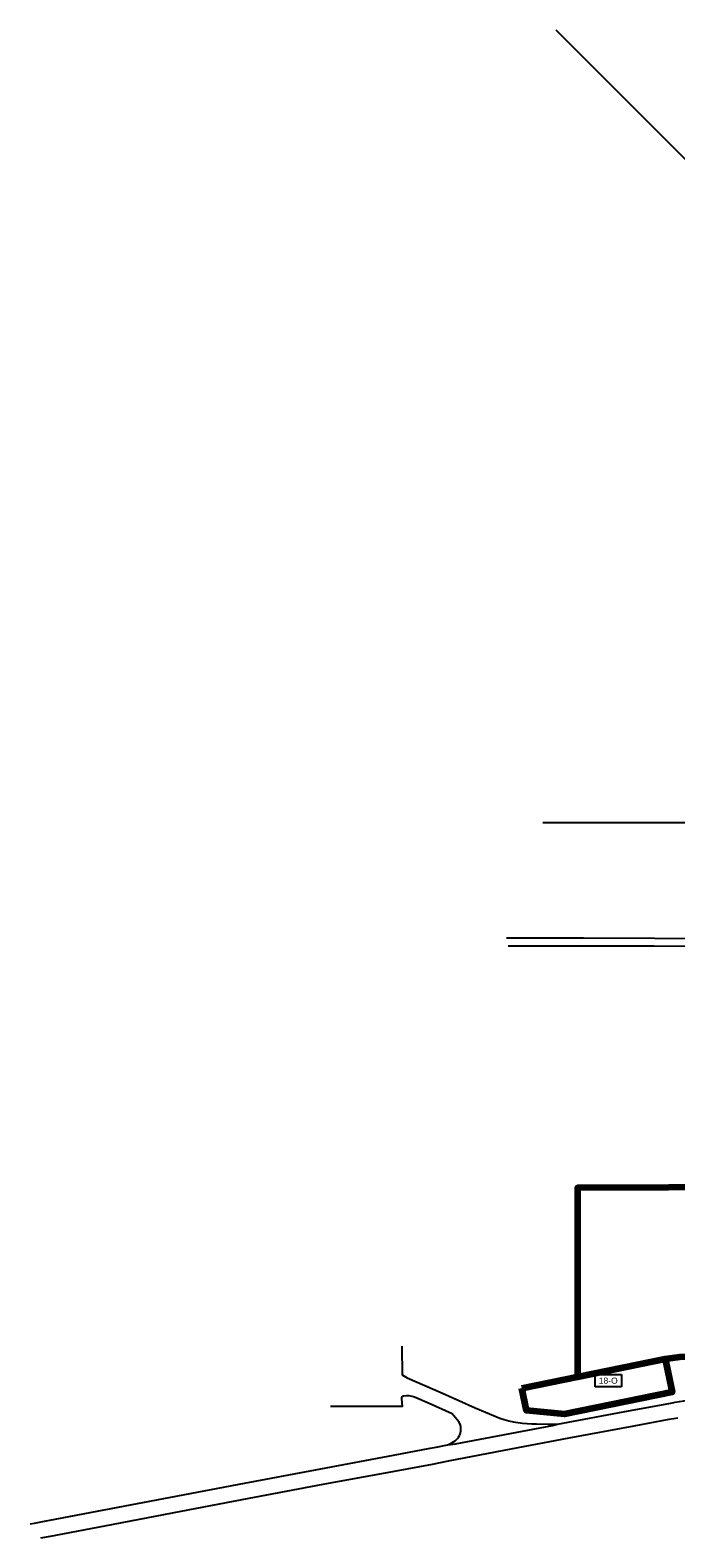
# Model space of a CAD drawing. Header units: metres. Extents: x 15029 to 15721, y 676 to 1321.
# Tile 1 of 3: x 15029 to 15294, y 676 to 1295. Entities that reach past the tile are written whole.
import ezdxf

# ---------------------------------------------------------------- set-up
doc = ezdxf.new("R2010")
doc.units = ezdxf.units.M
doc.layers.add('PV-Solarfelder', color=1, linetype='CONTINUOUS', lineweight=100)
for name, color, linetype in [('PV-TXT-NR', 5, 'CONTINUOUS'), ('U10-BETRIEBSSTRASSE', 7, 'CONTINUOUS'), ('U10-ROLLWEG-GRENZE', 7, 'CONTINUOUS')]:
    doc.layers.add(name, color=color, linetype=linetype)
doc.styles.add('ARIAL', font='arial.ttf')

msp = doc.modelspace()

# ---------------------------------------------------------------- linework, layer by layer
at = {"layer": 'PV-Solarfelder', "color": 3, "lineweight": 120, "flags": 128}
msp.add_lwpolyline([(15433.88, 823.42), (15403.32, 823.41), (15403.19, 820.2), (15253.56, 819.61), (15253.56, 742.19), (15289.53, 749.52), (15295.49, 750.28), (15430.43, 753.48), (15433.88, 823.42)], dxfattribs=at)
msp.add_lwpolyline([(15230.74, 737.54), (15289.53, 749.52), (15292.32, 735.85), (15248.22, 726.86), (15232.61, 728.37)], close=True, dxfattribs=at)
at = {"layer": 'U10-BETRIEBSSTRASSE'}
for points in [[(15224.46, 922.2), (15256.01, 922.14), (15285.09, 922.06), (15314.37, 921.99), (15372.62, 922.04), (15438.2, 922.1), (15456.06, 922.21)], [(15457.56, 918.59), (15437.39, 918.54), (15372.47, 918.61), (15314.47, 918.68), (15284.97, 918.74), (15256.11, 918.74), (15225.08, 918.76)]]:
    msp.add_lwpolyline(points, dxfattribs=at)
for points in [[(15181.47, 754.66), (15181.45, 754.17), (15181.55, 743.28), (15181.56, 743.23), (15181.61, 743.01), (15183.61, 741.69), (15198.18, 735.39), (15211.58, 729.47), (15221.67, 725.19, 0.083321), (15236.68, 722.79), (15241.52, 722.74), (15245.31, 722.75)], [(15028.92, 681.8), (15030.65, 682.12), (15035.48, 683.04), (15037.03, 683.34), (15059.23, 687.54), (15086.7, 692.78), (15116.92, 698.52), (15145.96, 703.99), (15177.99, 710.02), (15193.08, 712.87), (15195.54, 713.28), (15200.25, 714.18), (15203.47, 714.7), (15243.3, 722.23), (15245.31, 722.75), (15274.53, 728.17), (15291.81, 731.39, -0.038192), (15306.34, 732.92)], [(15200.25, 714.18), (15201.23, 714.59), (15203.36, 715.9, 0.228728), (15205.67, 720.64, 0.207454), (15204.21, 724.53), (15202.05, 726.98), (15192.72, 731.16), (15186.7, 733.75, 0.151025), (15182.24, 734.23, 0.482939), (15181.37, 733.09), (15181.58, 729.95), (15164.94, 729.9), (15152.23, 729.9)], [(15033.29, 676.08), (15037.23, 676.83), (15059.55, 681.05), (15087.33, 686.34), (15115.9, 691.78), (15149.16, 698.05), (15178.4, 703.49), (15194.01, 706.34), (15200.56, 707.61), (15226.33, 712.54), (15250.07, 717.05), (15276.85, 722.03), (15291.2, 724.74), (15294.68, 725.34, -0.028895)]]:
    msp.add_lwpolyline(points, format="xyb", dxfattribs=at)
at = {"layer": 'U10-ROLLWEG-GRENZE'}
msp.add_lwpolyline([(15239.3, 969.54), (15326.25, 969.54), (15393.69, 969.58, 0.00127), (15393.7, 1007.49, -0.003251), (15393.78, 1029.97), (15393.74, 1030.43), (15350.82, 1030.42), (15345.41, 1030.47), (15345.44, 1180.01), (15345.41, 1193.88), (15244.76, 1294.51)], format="xyb", dxfattribs=at)

# ---------------------------------------------------------------- texts
at = {"layer": 'PV-TXT-NR', "color": 5, "insert": (15270.31, 741.82), "char_height": 2.5, "width": 8.3299, "attachment_point": 3, "style": 'ARIAL', "bg_fill": 16, "box_fill_scale": 1.5, "bg_fill_color": 256, "bg_fill_transparency": 0}
msp.add_mtext('\\pxqc;18-O', dxfattribs=at)

doc.saveas('drawing.dxf')
